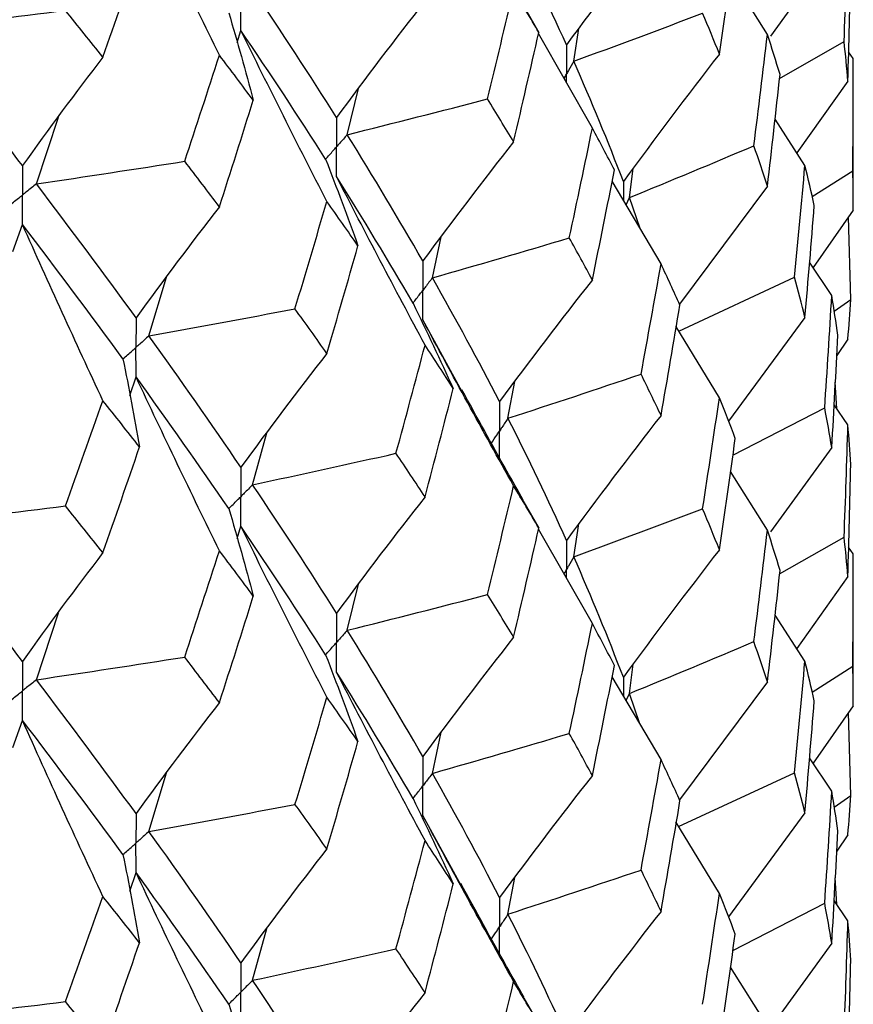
# Paper-space layout '_Isometric' of a CAD drawing. Header units: millimetres. Extents: x -25 to 231, y -14 to 362.
# Tile 46 of 58: x 15.56 to 19.75, y 22.08 to 27.03. Entities that reach past the tile are written whole.
import ezdxf

# ---------------------------------------------------------------- set-up
doc = ezdxf.new("R2010")
doc.units = ezdxf.units.MM

psp = doc.layouts.new('_Isometric')

# ---------------------------------------------------------------- linework, layer by layer
at = {"color": 7, "linetype": 'Continuous', "lineweight": 25}
for p, q in [((19.6418, 27.3739), (19.3342, 26.9494)), ((19.3184, 26.9568), (19.1329, 27.2511)), ((18.0955, 27.0966), (18.1691, 26.9674)), ((16.6527, 26.9166), (16.6711, 26.9779)), ((18.3447, 26.8228), (18.3705, 26.9875)), ((18.4382, 26.4868), (18.1678, 26.9618)), ((19.3796, 26.7362), (19.7038, 26.922)), ((19.75, 26.8369), (19.7266, 26.8704)), ((19.75, 26.0745), (19.75, 26.8369)), ((19.7229, 26.7227), (19.4662, 26.3622)), ((17.2061, 26.4537), (17.2624, 26.6852)), ((15.6439, 26.2065), (15.7545, 26.5422)), ((19.5068, 26.2995), (19.3564, 26.5314)), ((18.6249, 26.1375), (18.6437, 26.2843)), ((19.5436, 26.1427), (19.7475, 26.2726)), ((18.7834, 25.804), (18.5379, 26.2196)), ((19.3184, 26.1951), (18.8767, 25.6023)), ((18.6779, 25.9827), (18.6249, 26.1375)), ((19.75, 26.0745), (19.5482, 25.7857)), ((19.737, 25.6253), (19.7266, 26.041)), ((15.5249, 25.866), (15.5737, 26.0024)), ((17.6343, 25.7343), (17.6786, 25.9406)), ((19.6418, 25.6451), (19.53, 25.813)), ((16.2095, 25.4428), (16.2982, 25.7376)), ((18.8725, 25.4671), (19.4548, 25.7373)), ((19.6538, 25.5665), (19.737, 25.6253)), ((19.5068, 25.5358), (19.1229, 25.0141)), ((17.7844, 25.1617), (17.5859, 25.5228)), ((19.077, 25.1322), (18.8574, 25.4918)), ((19.7229, 25.4266), (19.6669, 25.3445)), ((16.1137, 25.1425), (16.1446, 25.2364)), ((18.0142, 25.029), (18.0484, 25.2131)), ((19.6669, 25.0772), (19.6596, 25.2107)), ((19.7229, 24.9951), (19.6534, 25.0968)), ((19.1447, 24.8436), (19.6062, 25.0819)), ((16.7308, 24.6946), (16.8016, 24.9549)), ((19.6418, 24.8827), (19.3343, 24.4589)), ((19.3184, 24.4664), (19.1329, 24.761)), ((18.0896, 24.6163), (18.1689, 24.4769)), ((18.3447, 24.3331), (18.3706, 24.4979)), ((16.6528, 24.4254), (16.6711, 24.4864)), ((18.4382, 23.9972), (18.1678, 24.4719)), ((19.3798, 24.2463), (19.7038, 24.4321)), ((19.75, 24.3473), (19.7266, 24.3808)), ((19.75, 23.5836), (19.75, 24.3473)), ((17.2061, 23.9635), (17.2624, 24.1944)), ((19.7229, 24.2332), (19.4656, 23.8717)), ((15.6439, 23.7151), (15.7546, 24.0516)), ((19.5068, 23.8083), (19.3564, 24.04)), ((18.6249, 23.646), (18.6437, 23.7929)), ((19.5434, 23.6527), (19.7475, 23.7826)), ((18.7834, 23.3136), (18.5379, 23.7295)), ((19.3184, 23.704), (18.8764, 23.1116)), ((18.6771, 23.4938), (18.6249, 23.646)), ((19.75, 23.5836), (19.5487, 23.2953)), ((19.737, 23.1339), (19.7266, 23.5501)), ((15.5251, 23.3749), (15.5737, 23.5109)), ((17.6343, 23.2446), (17.6786, 23.451)), ((19.6418, 23.1555), (19.53, 23.3233)), ((16.2095, 22.9525), (16.2981, 23.2466)), ((18.8718, 22.9768), (19.4548, 23.2474)), ((19.6541, 23.0752), (19.737, 23.1339)), ((17.7784, 22.6818), (17.5859, 23.0331)), ((19.5068, 23.0463), (19.1226, 22.524)), ((19.077, 22.6409), (18.8573, 23.0006)), ((19.7229, 22.9358), (19.6669, 22.8538)), ((16.1135, 22.6521), (16.1446, 22.7463)), ((18.0142, 22.5375), (18.0484, 22.7218)), ((19.6669, 22.5865), (19.6596, 22.7203)), ((19.1446, 22.3538), (19.6062, 22.5919)), ((19.7229, 22.5044), (19.6534, 22.6062)), ((16.7307, 22.2049), (16.8016, 22.4654)), ((19.6418, 22.3918), (19.3352, 21.9689)), ((19.3184, 21.9768), (19.1329, 22.2713)), ((18.094, 22.1173), (18.169, 21.9856))]:
    psp.add_line(p, q, dxfattribs=at)
at = {"color": 8, "linetype": 'Continuous', "lineweight": 25}
for p, q in [((18.5942, 26.2186), (18.5941, 26.1244)), ((18.608, 26.1009), (18.6249, 26.1375)), ((18.5942, 23.7271), (18.5941, 23.6343)), ((18.6084, 23.6101), (18.6249, 23.646))]:
    psp.add_line(p, q, dxfattribs=at)
at = {"color": 7, "linetype": 'Continuous', "lineweight": 25}
for points in [[(16.5637, 26.8531), (16.4212, 27.1436), (16.2815, 27.4346), (16.1446, 27.7261)], [(18.308, 26.905), (18.2165, 27.1083), (18.1186, 27.3132), (18.0142, 27.5193)], [(18.7834, 27.532), (18.6218, 27.3251), (18.4634, 27.1161), (18.308, 26.905)], [(19.7038, 26.922), (19.711, 27.1101), (19.7174, 27.2983), (19.7229, 27.4864)], [(19.077, 26.859), (19.1044, 27.0448), (19.1309, 27.2309), (19.1566, 27.4171)], [(15.9781, 26.8438), (16.0401, 27.0202), (16.1015, 27.1969), (16.1622, 27.374)], [(19.7229, 26.7227), (19.7285, 26.9109), (19.7331, 27.0991), (19.737, 27.2873)], [(17.152, 26.5402), (17.0176, 26.754), (16.8771, 26.9693), (16.7308, 27.1859)], [(17.9113, 26.6332), (17.9558, 26.8158), (17.9996, 26.9985), (18.0425, 27.1814)], [(18.1691, 26.9674), (18.1277, 27.0386), (18.0855, 27.1099), (18.0425, 27.1814)], [(17.5974, 27.1252), (17.446, 26.9326), (17.2975, 26.7376), (17.152, 26.5402)], [(15.0353, 26.987), (15.2873, 27.0161), (15.5388, 27.0465), (15.7898, 27.0781)], [(15.9781, 26.8438), (15.916, 26.9216), (15.8533, 26.9996), (15.7898, 27.0781)], [(16.6109, 27.066), (16.654, 26.9198), (16.6951, 26.7732), (16.7339, 26.6265)], [(18.3447, 26.8228), (18.5618, 26.9021), (18.7778, 26.9825), (18.9926, 27.0639)], [(19.077, 26.859), (19.0497, 26.9271), (19.0216, 26.9954), (18.9926, 27.0639)], [(15.5737, 26.2983), (15.3998, 26.525), (15.2203, 26.7545), (15.0353, 26.987)], [(17.104, 26.1181), (16.9569, 26.4041), (16.8126, 26.6907), (16.6711, 26.9779)], [(17.0973, 26.3304), (16.9612, 26.5448), (16.8191, 26.7607), (16.6711, 26.9779)], [(18.0425, 26.4179), (18.0855, 26.6008), (18.1277, 26.784), (18.1691, 26.9674)], [(19.2501, 26.3979), (19.2737, 26.5841), (19.2965, 26.7703), (19.3184, 26.9568)], [(19.3817, 26.7553), (19.3615, 26.8223), (19.3404, 26.8894), (19.3184, 26.9568)], [(19.7229, 26.7227), (19.7174, 26.7891), (19.711, 26.8555), (19.7038, 26.922)], [(15.9781, 26.8438), (15.8407, 26.6646), (15.7059, 26.4827), (15.5737, 26.2983)], [(16.3893, 26.3202), (16.4481, 26.4975), (16.5063, 26.6751), (16.5637, 26.8531)], [(16.7339, 26.6265), (16.6779, 26.7017), (16.6212, 26.7773), (16.5637, 26.8531)], [(18.5942, 26.2186), (18.5176, 26.4188), (18.4345, 26.6197), (18.3447, 26.8228)], [(19.077, 26.859), (18.913, 26.6475), (18.752, 26.4341), (18.5942, 26.2186)], [(19.7475, 26.2726), (19.7492, 26.4606), (19.75, 26.6487), (19.75, 26.8369)], [(19.3184, 26.1951), (19.3404, 26.3818), (19.3615, 26.5685), (19.3817, 26.7553)], [(16.5637, 26.0917), (16.6212, 26.2698), (16.6779, 26.4481), (16.7339, 26.6265)], [(17.2061, 26.4537), (17.4421, 26.5124), (17.6771, 26.5723), (17.9113, 26.6332)], [(18.0425, 26.4179), (17.9996, 26.4894), (17.9558, 26.5612), (17.9113, 26.6332)], [(18.3223, 25.935), (18.3618, 26.1187), (18.4004, 26.3026), (18.4382, 26.4868)], [(18.5493, 26.2763), (18.5131, 26.3463), (18.4761, 26.4164), (18.4382, 26.4868)], [(17.5859, 25.8191), (17.4655, 26.0288), (17.3389, 26.2404), (17.2061, 26.4537)], [(18.0425, 26.4179), (17.8873, 26.2205), (17.7351, 26.0209), (17.5859, 25.8191)], [(18.6249, 26.1375), (18.8346, 26.2233), (19.043, 26.3101), (19.2501, 26.3979)], [(19.3184, 26.1951), (19.2965, 26.2627), (19.2737, 26.3302), (19.2501, 26.3979)], [(15.6439, 26.2065), (15.8929, 26.2432), (16.1414, 26.2811), (16.3893, 26.3202)], [(16.5637, 26.0917), (16.5063, 26.1677), (16.4481, 26.2438), (16.3893, 26.3202)], [(17.0973, 26.3304), (17.1537, 26.1858), (17.208, 26.0408), (17.2602, 25.8955)], [(18.4382, 25.724), (18.476, 25.9078), (18.5131, 26.092), (18.5493, 26.2763)], [(19.4548, 25.7373), (19.473, 25.9247), (19.4903, 26.1121), (19.5068, 26.2995)], [(19.5539, 26.0986), (19.5391, 26.1655), (19.5234, 26.2325), (19.5068, 26.2995)], [(19.75, 26.0745), (19.75, 26.1404), (19.7492, 26.2065), (19.7475, 26.2726)], [(17.5974, 25.3966), (17.446, 25.6783), (17.2976, 25.9607), (17.152, 26.2438)], [(17.5368, 25.6078), (17.4148, 25.8179), (17.2864, 26.03), (17.152, 26.2438)], [(16.1446, 25.5328), (15.9833, 25.7555), (15.8163, 25.9802), (15.6439, 26.2065)], [(16.5637, 26.0917), (16.4212, 25.908), (16.2815, 25.7217), (16.1446, 25.5328)], [(16.9434, 25.5787), (16.9977, 25.7583), (17.0512, 25.9381), (17.104, 26.1181)], [(17.2602, 25.8955), (17.2089, 25.9695), (17.1568, 26.0437), (17.104, 26.1181)], [(19.5068, 25.5358), (19.5234, 25.7233), (19.5391, 25.9109), (19.5539, 26.0986)], [(15.9781, 25.1172), (15.8407, 25.4118), (15.7059, 25.7069), (15.5737, 26.0024)], [(16.079, 25.3267), (15.9161, 25.5501), (15.7476, 25.7754), (15.5737, 26.0024)], [(17.6343, 25.7343), (17.8646, 25.8), (18.094, 25.8669), (18.3223, 25.935)], [(18.4382, 25.724), (18.4004, 25.7941), (18.3618, 25.8644), (18.3223, 25.935)], [(17.104, 25.3545), (17.1568, 25.5346), (17.2089, 25.715), (17.2602, 25.8955)], [(18.6832, 25.2502), (18.7174, 25.4347), (18.7508, 25.6192), (18.7834, 25.804)], [(18.8787, 25.5977), (18.8478, 25.6663), (18.816, 25.735), (18.7834, 25.804)], [(17.9716, 25.1123), (17.8655, 25.3181), (17.7531, 25.5249), (17.6343, 25.7343)], [(19.5068, 25.5358), (19.4903, 25.6029), (19.473, 25.67), (19.4548, 25.7373)], [(18.4382, 25.724), (18.2796, 25.5223), (18.124, 25.3184), (17.9716, 25.1123)], [(19.6062, 25.0819), (19.6189, 25.2696), (19.6308, 25.4573), (19.6418, 25.6451)], [(19.6724, 25.4455), (19.663, 25.512), (19.6528, 25.5785), (19.6418, 25.6451)], [(16.2095, 25.4428), (16.4548, 25.4869), (16.6994, 25.5322), (16.9434, 25.5787)], [(17.104, 25.3545), (17.0512, 25.429), (16.9977, 25.5037), (16.9434, 25.5787)], [(17.5368, 25.6078), (17.6063, 25.465), (17.6737, 25.3219), (17.7389, 25.1785)], [(18.7834, 25.0424), (18.816, 25.2274), (18.8478, 25.4125), (18.8787, 25.5977)], [(19.7229, 25.4266), (19.7285, 25.4929), (19.7331, 25.5592), (19.737, 25.6253)], [(18.0425, 24.6899), (17.8873, 24.9668), (17.7351, 25.2444), (17.5859, 25.5228)], [(16.6711, 24.7826), (16.5232, 25.0005), (16.3692, 25.2206), (16.2095, 25.4428)], [(19.6418, 24.8827), (19.6528, 25.0701), (19.663, 25.2578), (19.6724, 25.4455)], [(17.4513, 24.8526), (17.5008, 25.0337), (17.5494, 25.215), (17.5974, 25.3966)], [(17.7389, 25.1785), (17.6925, 25.2509), (17.6453, 25.3236), (17.5974, 25.3966)], [(17.104, 25.3545), (16.9569, 25.1664), (16.8126, 24.9757), (16.6711, 24.7826)], [(16.079, 25.3267), (16.1089, 25.1794), (16.1367, 25.032), (16.1623, 24.8844)], [(16.5637, 24.363), (16.4213, 24.6537), (16.2815, 24.9448), (16.1446, 25.2364)], [(16.6109, 24.5747), (16.4613, 24.793), (16.3058, 25.0137), (16.1446, 25.2364)], [(18.0142, 25.029), (18.2383, 25.1017), (18.4613, 25.1754), (18.6832, 25.2502)], [(18.7834, 25.0424), (18.7508, 25.1116), (18.7174, 25.1808), (18.6832, 25.2502)], [(17.5974, 24.6338), (17.6453, 24.815), (17.6925, 24.9966), (17.7389, 25.1785)], [(18.9926, 24.5741), (19.0215, 24.76), (19.0497, 24.9461), (19.077, 25.1322)], [(19.1566, 24.9275), (19.1309, 24.9956), (19.1044, 25.0638), (19.077, 25.1322)], [(15.7898, 24.5884), (15.8532, 24.7644), (15.916, 24.9407), (15.9781, 25.1172)], [(16.1623, 24.8844), (16.1016, 24.9617), (16.0402, 25.0393), (15.9781, 25.1172)], [(18.7834, 25.0424), (18.6218, 24.8355), (18.4633, 24.6265), (18.308, 24.4154)], [(19.6418, 24.8827), (19.6308, 24.949), (19.6189, 25.0154), (19.6062, 25.0819)], [(18.308, 24.4154), (18.2165, 24.619), (18.1185, 24.8236), (18.0142, 25.029)], [(19.7038, 24.4321), (19.711, 24.6198), (19.7174, 24.8074), (19.7229, 24.9951)], [(19.737, 24.7971), (19.7331, 24.8631), (19.7285, 24.9291), (19.7229, 24.9951)], [(19.077, 24.3685), (19.1044, 24.5547), (19.1309, 24.741), (19.1566, 24.9275)], [(15.9781, 24.3536), (16.0402, 24.5302), (16.1016, 24.7072), (16.1623, 24.8844)], [(16.7308, 24.6946), (16.9717, 24.7461), (17.2119, 24.7988), (17.4513, 24.8526)], [(17.5974, 24.6338), (17.5495, 24.7064), (17.5008, 24.7794), (17.4513, 24.8526)], [(19.7229, 24.2332), (19.7285, 24.4212), (19.7331, 24.6091), (19.737, 24.7971)], [(17.152, 24.0497), (17.0177, 24.2627), (16.8772, 24.4772), (16.7308, 24.6946)], [(17.9115, 24.1431), (17.9559, 24.3251), (17.9996, 24.5073), (18.0425, 24.6899)], [(18.1689, 24.4769), (18.1276, 24.5477), (18.0854, 24.6186), (18.0425, 24.6899)], [(15.0353, 24.4975), (15.2873, 24.5266), (15.5388, 24.5569), (15.7898, 24.5884)], [(15.9781, 24.3536), (15.916, 24.4316), (15.8532, 24.5099), (15.7898, 24.5884)], [(17.5974, 24.6338), (17.446, 24.4414), (17.2975, 24.2468), (17.152, 24.0497)], [(16.6109, 24.5747), (16.6541, 24.4285), (16.6952, 24.2821), (16.7341, 24.1355)], [(18.3447, 24.3331), (18.5618, 24.4124), (18.7778, 24.4927), (18.9926, 24.5741)], [(19.077, 24.3685), (19.0497, 24.4369), (19.0215, 24.5054), (18.9926, 24.5741)], [(15.5737, 23.8071), (15.3998, 24.0347), (15.2202, 24.2649), (15.0353, 24.4975)], [(17.104, 23.6266), (16.9568, 23.9126), (16.8126, 24.1992), (16.6711, 24.4864)], [(17.0973, 23.8401), (16.9612, 24.0537), (16.8192, 24.2686), (16.6711, 24.4864)], [(18.0425, 23.9283), (18.0854, 24.111), (18.1276, 24.2939), (18.1689, 24.4769)], [(19.2501, 23.9064), (19.2737, 24.0929), (19.2965, 24.2796), (19.3184, 24.4664)], [(19.3818, 24.264), (19.3615, 24.3313), (19.3404, 24.3988), (19.3184, 24.4664)], [(19.7229, 24.2332), (19.7174, 24.2995), (19.711, 24.3658), (19.7038, 24.4321)], [(15.9781, 24.3536), (15.8407, 24.1741), (15.7059, 23.9919), (15.5737, 23.8071)], [(16.3891, 23.8288), (16.448, 24.0066), (16.5062, 24.1847), (16.5637, 24.363)], [(16.7341, 24.1355), (16.678, 24.2111), (16.6212, 24.2869), (16.5637, 24.363)], [(19.077, 24.3685), (18.913, 24.1567), (18.752, 23.9429), (18.5942, 23.7271)], [(19.7475, 23.7826), (19.7492, 23.9708), (19.75, 24.1591), (19.75, 24.3473)], [(18.5942, 23.7271), (18.5176, 23.9278), (18.4344, 24.1299), (18.3447, 24.3331)], [(19.3184, 23.704), (19.3404, 23.8904), (19.3615, 24.0771), (19.3818, 24.264)], [(17.2061, 23.9635), (17.4421, 24.0222), (17.6773, 24.0821), (17.9115, 24.1431)], [(18.0425, 23.9283), (17.9996, 23.9997), (17.9559, 24.0713), (17.9115, 24.1431)], [(16.5637, 23.6002), (16.6212, 23.7783), (16.678, 23.9567), (16.7341, 24.1355)], [(18.3223, 23.4451), (18.3617, 23.629), (18.4004, 23.813), (18.4382, 23.9972)], [(18.5494, 23.7867), (18.5131, 23.8567), (18.4761, 23.9269), (18.4382, 23.9972)], [(17.5859, 23.3295), (17.4655, 23.5394), (17.3388, 23.7509), (17.2061, 23.9635)], [(18.0425, 23.9283), (17.8873, 23.731), (17.7351, 23.5314), (17.5859, 23.3295)], [(18.6249, 23.646), (18.8346, 23.7317), (19.043, 23.8185), (19.2501, 23.9064)], [(19.3184, 23.704), (19.2965, 23.7713), (19.2737, 23.8387), (19.2501, 23.9064)], [(15.6439, 23.7151), (15.8928, 23.7518), (16.1413, 23.7897), (16.3891, 23.8288)], [(16.5637, 23.6002), (16.5063, 23.6761), (16.448, 23.7523), (16.3891, 23.8288)], [(17.0973, 23.8401), (17.1537, 23.6954), (17.2079, 23.5503), (17.26, 23.405)], [(19.4548, 23.2474), (19.473, 23.4343), (19.4903, 23.6212), (19.5068, 23.8083)], [(19.5539, 23.6084), (19.539, 23.675), (19.5234, 23.7415), (19.5068, 23.8083)], [(17.5974, 22.9069), (17.446, 23.1885), (17.2976, 23.4708), (17.152, 23.7537)], [(17.5368, 23.1182), (17.4147, 23.3286), (17.2864, 23.5406), (17.152, 23.7537)], [(18.4382, 23.2335), (18.4761, 23.4177), (18.5131, 23.6021), (18.5494, 23.7867)], [(19.75, 23.5836), (19.75, 23.6499), (19.7492, 23.7162), (19.7475, 23.7826)], [(16.1446, 23.0423), (15.9833, 23.2643), (15.8165, 23.4881), (15.6439, 23.7151)], [(16.5637, 23.6002), (16.4213, 23.4168), (16.2815, 23.2309), (16.1446, 23.0423)], [(16.9436, 23.0886), (16.9978, 23.2676), (17.0512, 23.4469), (17.104, 23.6266)], [(17.26, 23.405), (17.2088, 23.4786), (17.1568, 23.5524), (17.104, 23.6266)], [(19.5068, 23.0463), (19.5234, 23.2336), (19.539, 23.421), (19.5539, 23.6084)], [(15.9781, 22.6257), (15.8406, 22.9203), (15.7058, 23.2154), (15.5737, 23.5109)], [(16.0789, 22.8364), (15.9162, 23.059), (15.7478, 23.2833), (15.5737, 23.5109)], [(17.104, 22.8649), (17.1568, 23.0448), (17.2088, 23.2248), (17.26, 23.405)], [(17.6343, 23.2446), (17.8646, 23.3103), (18.094, 23.3772), (18.3223, 23.4451)], [(18.4382, 23.2335), (18.4004, 23.3039), (18.3617, 23.3744), (18.3223, 23.4451)], [(18.6831, 22.7587), (18.7173, 22.9435), (18.7507, 23.1285), (18.7834, 23.3136)], [(18.8788, 23.1064), (18.8478, 23.1753), (18.816, 23.2444), (18.7834, 23.3136)], [(17.9716, 22.6209), (17.8655, 22.827), (17.7531, 23.035), (17.6343, 23.2446)], [(18.4382, 23.2335), (18.2796, 23.0315), (18.1241, 22.8273), (17.9716, 22.6209)], [(19.5068, 23.0463), (19.4903, 23.1133), (19.473, 23.1803), (19.4548, 23.2474)], [(19.6062, 22.5919), (19.6189, 22.7798), (19.6308, 22.9677), (19.6418, 23.1555)], [(19.6724, 22.9558), (19.663, 23.0223), (19.6528, 23.0889), (19.6418, 23.1555)], [(17.5368, 23.1182), (17.6063, 22.9754), (17.6737, 22.8323), (17.739, 22.6888)], [(18.7834, 22.5513), (18.816, 22.736), (18.8478, 22.9211), (18.8788, 23.1064)], [(19.7229, 22.9358), (19.7285, 23.0019), (19.7331, 23.0678), (19.737, 23.1339)], [(16.2095, 22.9525), (16.4549, 22.9967), (16.6996, 23.042), (16.9436, 23.0886)], [(17.104, 22.8649), (17.0512, 22.9393), (16.9978, 23.0138), (16.9436, 23.0886)], [(18.0425, 22.1995), (17.8873, 22.4766), (17.7351, 22.7545), (17.5859, 23.0331)], [(19.6418, 22.3918), (19.6528, 22.5797), (19.663, 22.7677), (19.6724, 22.9558)], [(16.6711, 22.293), (16.5231, 22.5111), (16.3691, 22.7311), (16.2095, 22.9525)], [(17.4513, 22.3628), (17.5007, 22.544), (17.5494, 22.7254), (17.5974, 22.9069)], [(17.739, 22.6888), (17.6925, 22.7613), (17.6453, 22.834), (17.5974, 22.9069)], [(17.104, 22.8649), (16.9569, 22.6768), (16.8126, 22.4862), (16.6711, 22.293)], [(16.0789, 22.8364), (16.1088, 22.689), (16.1365, 22.5415), (16.162, 22.3938)], [(18.0142, 22.5375), (18.2382, 22.6101), (18.4612, 22.6839), (18.6831, 22.7587)], [(18.7834, 22.5513), (18.7508, 22.6202), (18.7173, 22.6893), (18.6831, 22.7587)], [(16.5637, 21.8734), (16.4213, 22.1639), (16.2816, 22.4549), (16.1446, 22.7463)], [(16.6109, 22.0851), (16.4613, 22.3037), (16.3057, 22.5242), (16.1446, 22.7463)], [(17.5974, 22.1433), (17.6453, 22.3249), (17.6925, 22.5067), (17.739, 22.6888)], [(15.79, 22.0982), (15.8534, 22.2737), (15.9161, 22.4495), (15.9781, 22.6257)], [(16.162, 22.3938), (16.1014, 22.4708), (16.0401, 22.548), (15.9781, 22.6257)], [(18.9927, 22.0842), (19.0216, 22.2697), (19.0497, 22.4552), (19.077, 22.6409)], [(19.1565, 22.4372), (19.1308, 22.5051), (19.1043, 22.5729), (19.077, 22.6409)], [(19.6418, 22.3918), (19.6308, 22.4585), (19.6189, 22.5252), (19.6062, 22.5919)], [(18.308, 21.9252), (18.2165, 22.1282), (18.1186, 22.3316), (18.0142, 22.5375)], [(18.7834, 22.5513), (18.6218, 22.3447), (18.4633, 22.1361), (18.308, 21.9252)], [(19.7038, 21.9406), (19.711, 22.1284), (19.7174, 22.3164), (19.7229, 22.5044)], [(19.737, 22.3056), (19.7331, 22.3718), (19.7285, 22.4381), (19.7229, 22.5044)], [(19.077, 21.879), (19.1044, 22.065), (19.1308, 22.2511), (19.1565, 22.4372)], [(15.9781, 21.864), (16.0401, 22.0404), (16.1014, 22.217), (16.162, 22.3938)], [(16.7307, 22.2049), (16.9717, 22.2564), (17.2119, 22.309), (17.4513, 22.3628)], [(17.5974, 22.1433), (17.5494, 22.2162), (17.5007, 22.2894), (17.4513, 22.3628)], [(19.7229, 21.7424), (19.7285, 21.9301), (19.7331, 22.1178), (19.737, 22.3056)], [(17.152, 21.5582), (17.0177, 21.7717), (16.8772, 21.9873), (16.7307, 22.2049)], [(17.9114, 21.6516), (17.9559, 21.834), (17.9996, 22.0166), (18.0425, 22.1995)], [(18.169, 21.9856), (18.1276, 22.0566), (18.0855, 22.128), (18.0425, 22.1995)], [(17.5974, 22.1433), (17.446, 21.9506), (17.2976, 21.7556), (17.152, 21.5582)], [(15.0354, 22.0072), (15.2874, 22.0363), (15.5389, 22.0667), (15.79, 22.0982)], [(15.9781, 21.864), (15.9161, 21.9419), (15.8534, 22.0199), (15.79, 22.0982)], [(16.6109, 22.0851), (16.6542, 21.9389), (16.6952, 21.7924), (16.7342, 21.6458)]]:
    psp.add_open_spline(points, degree=3, dxfattribs=at)
for points, knots in [([(16.6711, 26.9779), (16.6711, 27.0178), (16.671, 27.0577), (16.671, 27.0976), (16.671, 27.1071), (16.671, 27.1165), (16.671, 27.1259)], [0, 0, 0, 0, 0.0001465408, 0.0001465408, 0.0001465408, 0.0001812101, 0.0001812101, 0.0001812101, 0.0001812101]), ([(18.308, 26.905), (18.3079, 26.8651), (18.3079, 26.8252), (18.3078, 26.7852), (18.3078, 26.7758), (18.3078, 26.7664), (18.3078, 26.7569)], [0, 0, 0, 0, 0.0001467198, 0.0001467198, 0.0001467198, 0.0001813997, 0.0001813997, 0.0001813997, 0.0001813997]), ([(18.3447, 26.8228), (18.336, 26.8072), (18.3273, 26.7916), (18.3185, 26.776), (18.315, 26.7696), (18.3114, 26.7633), (18.3078, 26.7569)], [0, 0, 0, 0, 0.0000851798, 0.0000851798, 0.0000851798, 0.0001198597, 0.0001198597, 0.0001198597, 0.0001198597]), ([(17.152, 26.5402), (17.1519, 26.5002), (17.1519, 26.4603), (17.1519, 26.4204), (17.1519, 26.4109), (17.1519, 26.4015), (17.1519, 26.392)], [0, 0, 0, 0, 0.0001467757, 0.0001467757, 0.0001467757, 0.0001814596, 0.0001814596, 0.0001814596, 0.0001814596]), ([(17.2061, 26.4537), (17.1933, 26.4391), (17.1805, 26.4245), (17.1676, 26.4099), (17.1624, 26.4039), (17.1571, 26.398), (17.1519, 26.392)], [0, 0, 0, 0, 0.0000851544, 0.0000851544, 0.0000851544, 0.0001198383, 0.0001198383, 0.0001198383, 0.0001198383]), ([(17.0973, 26.3304), (17.1103, 26.345), (17.1232, 26.3596), (17.1361, 26.3742), (17.1414, 26.3801), (17.1466, 26.3861), (17.1519, 26.392)], [0, 0, 0, 0, 0.0000851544, 0.0000851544, 0.0000851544, 0.0001198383, 0.0001198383, 0.0001198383, 0.0001198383]), ([(17.152, 26.2438), (17.1519, 26.2838), (17.1519, 26.3238), (17.1519, 26.3637), (17.1519, 26.3732), (17.1519, 26.3826), (17.1519, 26.392)], [0, 0, 0, 0, 0.0001467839, 0.0001467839, 0.0001467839, 0.0001814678, 0.0001814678, 0.0001814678, 0.0001814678]), ([(15.5737, 26.2983), (15.5736, 26.2584), (15.5736, 26.2186), (15.5736, 26.1787), (15.5736, 26.1693), (15.5736, 26.1598), (15.5736, 26.1504)], [0, 0, 0, 0, 0.000146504, 0.000146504, 0.000146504, 0.0001811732, 0.0001811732, 0.0001811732, 0.0001811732]), ([(15.6439, 26.2065), (15.6273, 26.1932), (15.6106, 26.1799), (15.5939, 26.1666), (15.5872, 26.1612), (15.5804, 26.1558), (15.5736, 26.1504)], [0, 0, 0, 0, 0.0000852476, 0.0000852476, 0.0000852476, 0.0001199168, 0.0001199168, 0.0001199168, 0.0001199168]), ([(15.5029, 26.0945), (15.5197, 26.1077), (15.5365, 26.1209), (15.5532, 26.1342), (15.56, 26.1396), (15.5668, 26.145), (15.5736, 26.1504)], [0, 0, 0, 0, 0.0000852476, 0.0000852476, 0.0000852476, 0.0001199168, 0.0001199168, 0.0001199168, 0.0001199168]), ([(15.5737, 26.0024), (15.5736, 26.0423), (15.5736, 26.0822), (15.5736, 26.1221), (15.5736, 26.1315), (15.5736, 26.141), (15.5736, 26.1504)], [0, 0, 0, 0, 0.0001465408, 0.0001465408, 0.0001465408, 0.0001812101, 0.0001812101, 0.0001812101, 0.0001812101]), ([(17.5859, 25.8191), (17.5858, 25.7792), (17.5858, 25.7392), (17.5858, 25.6993), (17.5858, 25.6899), (17.5858, 25.6804), (17.5858, 25.671)], [0, 0, 0, 0, 0.0001467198, 0.0001467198, 0.0001467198, 0.0001813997, 0.0001813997, 0.0001813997, 0.0001813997]), ([(17.6343, 25.7343), (17.6229, 25.7193), (17.6114, 25.7043), (17.5998, 25.6893), (17.5951, 25.6832), (17.5905, 25.6771), (17.5858, 25.671)], [0, 0, 0, 0, 0.0000851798, 0.0000851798, 0.0000851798, 0.0001198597, 0.0001198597, 0.0001198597, 0.0001198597]), ([(17.5368, 25.6078), (17.5485, 25.6228), (17.5601, 25.6377), (17.5716, 25.6527), (17.5763, 25.6588), (17.581, 25.6649), (17.5858, 25.671)], [0, 0, 0, 0, 0.0000851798, 0.0000851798, 0.0000851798, 0.0001198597, 0.0001198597, 0.0001198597, 0.0001198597]), ([(17.5859, 25.5228), (17.5858, 25.5628), (17.5858, 25.6027), (17.5858, 25.6427), (17.5858, 25.6521), (17.5858, 25.6616), (17.5858, 25.671)], [0, 0, 0, 0, 0.0001466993, 0.0001466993, 0.0001466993, 0.0001813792, 0.0001813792, 0.0001813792, 0.0001813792]), ([(16.1446, 25.5328), (16.1445, 25.4929), (16.1444, 25.4529), (16.1444, 25.413), (16.1444, 25.4036), (16.1444, 25.3941), (16.1444, 25.3847)], [0, 0, 0, 0, 0.0001467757, 0.0001467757, 0.0001467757, 0.0001814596, 0.0001814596, 0.0001814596, 0.0001814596]), ([(16.2095, 25.4428), (16.1941, 25.429), (16.1787, 25.4152), (16.1633, 25.4015), (16.157, 25.3959), (16.1507, 25.3903), (16.1444, 25.3847)], [0, 0, 0, 0, 0.0000851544, 0.0000851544, 0.0000851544, 0.0001198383, 0.0001198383, 0.0001198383, 0.0001198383]), ([(16.079, 25.3267), (16.0945, 25.3404), (16.11, 25.3542), (16.1255, 25.3679), (16.1318, 25.3735), (16.1381, 25.3791), (16.1444, 25.3847)], [0, 0, 0, 0, 0.0000851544, 0.0000851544, 0.0000851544, 0.0001198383, 0.0001198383, 0.0001198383, 0.0001198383]), ([(16.1446, 25.2364), (16.1445, 25.2764), (16.1444, 25.3164), (16.1444, 25.3564), (16.1444, 25.3658), (16.1444, 25.3752), (16.1444, 25.3847)], [0, 0, 0, 0, 0.0001467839, 0.0001467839, 0.0001467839, 0.0001814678, 0.0001814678, 0.0001814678, 0.0001814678]), ([(18.0912, 24.6172), (18.0637, 24.6657), (17.9597, 24.8492), (17.8579, 25.0348), (17.783, 25.1714)], [0, 0, 0, 0, 0.264137, 1, 1, 1, 1]), ([(17.9716, 25.1123), (17.9715, 25.0725), (17.9714, 25.0326), (17.9714, 24.9927), (17.9714, 24.9833), (17.9714, 24.9738), (17.9714, 24.9644)], [0, 0, 0, 0, 0.0001465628, 0.0001465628, 0.0001465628, 0.0001812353, 0.0001812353, 0.0001812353, 0.0001812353]), ([(18.0142, 25.029), (18.0041, 25.0137), (17.994, 24.9984), (17.9838, 24.9831), (17.9797, 24.9768), (17.9756, 24.9706), (17.9714, 24.9644)], [0, 0, 0, 0, 0.000085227, 0.000085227, 0.000085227, 0.0001198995, 0.0001198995, 0.0001198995, 0.0001198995]), ([(16.6711, 24.7826), (16.6711, 24.7427), (16.671, 24.7028), (16.671, 24.6629), (16.671, 24.6535), (16.671, 24.644), (16.671, 24.6346)], [0, 0, 0, 0, 0.0001467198, 0.0001467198, 0.0001467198, 0.0001813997, 0.0001813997, 0.0001813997, 0.0001813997]), ([(16.7308, 24.6946), (16.7166, 24.6803), (16.7025, 24.6661), (16.6883, 24.6519), (16.6825, 24.6461), (16.6768, 24.6404), (16.671, 24.6346)], [0, 0, 0, 0, 0.0000851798, 0.0000851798, 0.0000851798, 0.0001198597, 0.0001198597, 0.0001198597, 0.0001198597]), ([(16.6109, 24.5747), (16.6252, 24.5889), (16.6394, 24.6031), (16.6536, 24.6172), (16.6594, 24.623), (16.6652, 24.6288), (16.671, 24.6346)], [0, 0, 0, 0, 0.0000851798, 0.0000851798, 0.0000851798, 0.0001198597, 0.0001198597, 0.0001198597, 0.0001198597]), ([(16.6711, 24.4864), (16.6711, 24.5264), (16.671, 24.5663), (16.671, 24.6063), (16.671, 24.6157), (16.671, 24.6251), (16.671, 24.6346)], [0, 0, 0, 0, 0.0001466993, 0.0001466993, 0.0001466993, 0.0001813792, 0.0001813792, 0.0001813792, 0.0001813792]), ([(18.308, 24.4154), (18.3079, 24.3755), (18.3079, 24.3355), (18.3078, 24.2956), (18.3078, 24.2862), (18.3078, 24.2767), (18.3078, 24.2673)], [0, 0, 0, 0, 0.0001467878, 0.0001467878, 0.0001467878, 0.0001814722, 0.0001814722, 0.0001814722, 0.0001814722]), ([(18.3447, 24.3331), (18.336, 24.3175), (18.3273, 24.3019), (18.3185, 24.2863), (18.315, 24.28), (18.3114, 24.2736), (18.3078, 24.2673)], [0, 0, 0, 0, 0.0000851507, 0.0000851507, 0.0000851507, 0.0001198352, 0.0001198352, 0.0001198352, 0.0001198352]), ([(17.152, 24.0497), (17.1519, 24.0098), (17.1519, 23.9699), (17.1519, 23.9301), (17.1519, 23.9206), (17.1519, 23.9112), (17.1519, 23.9017)], [0, 0, 0, 0, 0.0001465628, 0.0001465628, 0.0001465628, 0.0001812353, 0.0001812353, 0.0001812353, 0.0001812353]), ([(17.2061, 23.9635), (17.1933, 23.9488), (17.1805, 23.9342), (17.1676, 23.9196), (17.1624, 23.9136), (17.1571, 23.9077), (17.1519, 23.9017)], [0, 0, 0, 0, 0.000085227, 0.000085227, 0.000085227, 0.0001198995, 0.0001198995, 0.0001198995, 0.0001198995]), ([(17.0973, 23.8401), (17.1102, 23.8547), (17.1232, 23.8693), (17.1361, 23.8839), (17.1414, 23.8899), (17.1466, 23.8958), (17.1519, 23.9017)], [0, 0, 0, 0, 0.000085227, 0.000085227, 0.000085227, 0.0001198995, 0.0001198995, 0.0001198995, 0.0001198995]), ([(17.152, 23.7537), (17.1519, 23.7936), (17.1519, 23.8335), (17.1519, 23.8734), (17.1519, 23.8829), (17.1519, 23.8923), (17.1519, 23.9017)], [0, 0, 0, 0, 0.0001465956, 0.0001465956, 0.0001465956, 0.0001812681, 0.0001812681, 0.0001812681, 0.0001812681]), ([(15.5737, 23.8071), (15.5736, 23.7672), (15.5736, 23.7273), (15.5736, 23.6874), (15.5736, 23.6779), (15.5736, 23.6685), (15.5736, 23.659)], [0, 0, 0, 0, 0.0001467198, 0.0001467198, 0.0001467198, 0.0001813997, 0.0001813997, 0.0001813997, 0.0001813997]), ([(15.6439, 23.7151), (15.6273, 23.7018), (15.6106, 23.6885), (15.5939, 23.6752), (15.5872, 23.6698), (15.5804, 23.6644), (15.5736, 23.659)], [0, 0, 0, 0, 0.0000851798, 0.0000851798, 0.0000851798, 0.0001198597, 0.0001198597, 0.0001198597, 0.0001198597]), ([(15.503, 23.6031), (15.5197, 23.6164), (15.5365, 23.6296), (15.5532, 23.6428), (15.56, 23.6482), (15.5668, 23.6536), (15.5736, 23.659)], [0, 0, 0, 0, 0.0000851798, 0.0000851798, 0.0000851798, 0.0001198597, 0.0001198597, 0.0001198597, 0.0001198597]), ([(15.5737, 23.5109), (15.5736, 23.5508), (15.5736, 23.5908), (15.5736, 23.6307), (15.5736, 23.6402), (15.5736, 23.6496), (15.5736, 23.659)], [0, 0, 0, 0, 0.0001466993, 0.0001466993, 0.0001466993, 0.0001813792, 0.0001813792, 0.0001813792, 0.0001813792]), ([(17.5859, 23.3295), (17.5858, 23.2895), (17.5858, 23.2496), (17.5858, 23.2097), (17.5858, 23.2002), (17.5858, 23.1908), (17.5858, 23.1813)], [0, 0, 0, 0, 0.0001467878, 0.0001467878, 0.0001467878, 0.0001814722, 0.0001814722, 0.0001814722, 0.0001814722]), ([(17.6343, 23.2446), (17.6229, 23.2296), (17.6114, 23.2146), (17.5998, 23.1996), (17.5952, 23.1935), (17.5905, 23.1874), (17.5858, 23.1813)], [0, 0, 0, 0, 0.0000851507, 0.0000851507, 0.0000851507, 0.0001198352, 0.0001198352, 0.0001198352, 0.0001198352]), ([(17.5368, 23.1182), (17.5485, 23.1331), (17.5601, 23.1481), (17.5716, 23.163), (17.5763, 23.1691), (17.581, 23.1752), (17.5858, 23.1813)], [0, 0, 0, 0, 0.0000851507, 0.0000851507, 0.0000851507, 0.0001198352, 0.0001198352, 0.0001198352, 0.0001198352]), ([(17.5859, 23.0331), (17.5858, 23.0731), (17.5858, 23.1131), (17.5858, 23.153), (17.5858, 23.1625), (17.5858, 23.1719), (17.5858, 23.1813)], [0, 0, 0, 0, 0.0001467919, 0.0001467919, 0.0001467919, 0.0001814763, 0.0001814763, 0.0001814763, 0.0001814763]), ([(16.1446, 23.0423), (16.1445, 23.0025), (16.1444, 22.9626), (16.1444, 22.9227), (16.1444, 22.9133), (16.1444, 22.9038), (16.1444, 22.8944)], [0, 0, 0, 0, 0.0001465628, 0.0001465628, 0.0001465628, 0.0001812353, 0.0001812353, 0.0001812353, 0.0001812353]), ([(16.2095, 22.9525), (16.1942, 22.9387), (16.1787, 22.9249), (16.1633, 22.9112), (16.157, 22.9056), (16.1507, 22.9), (16.1444, 22.8944)], [0, 0, 0, 0, 0.000085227, 0.000085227, 0.000085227, 0.0001198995, 0.0001198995, 0.0001198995, 0.0001198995]), ([(16.0789, 22.8364), (16.0945, 22.8501), (16.11, 22.8639), (16.1255, 22.8776), (16.1318, 22.8832), (16.1381, 22.8888), (16.1444, 22.8944)], [0, 0, 0, 0, 0.000085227, 0.000085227, 0.000085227, 0.0001198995, 0.0001198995, 0.0001198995, 0.0001198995]), ([(16.1446, 22.7463), (16.1445, 22.7863), (16.1444, 22.8262), (16.1444, 22.8661), (16.1444, 22.8755), (16.1444, 22.885), (16.1444, 22.8944)], [0, 0, 0, 0, 0.0001465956, 0.0001465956, 0.0001465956, 0.0001812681, 0.0001812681, 0.0001812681, 0.0001812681]), ([(18.0956, 22.1182), (18.0661, 22.1702), (17.9584, 22.3602), (17.8532, 22.5524), (17.7769, 22.6919)], [0, 0, 0, 0, 0.274147, 1, 1, 1, 1]), ([(17.9716, 22.6209), (17.9715, 22.581), (17.9714, 22.5411), (17.9714, 22.5011), (17.9714, 22.4917), (17.9714, 22.4823), (17.9714, 22.4728)], [0, 0, 0, 0, 0.0001466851, 0.0001466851, 0.0001466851, 0.0001813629, 0.0001813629, 0.0001813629, 0.0001813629]), ([(18.0142, 22.5375), (18.0041, 22.5221), (17.994, 22.5068), (17.9838, 22.4915), (17.9797, 22.4853), (17.9756, 22.479), (17.9714, 22.4728)], [0, 0, 0, 0, 0.0000851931, 0.0000851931, 0.0000851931, 0.0001198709, 0.0001198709, 0.0001198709, 0.0001198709]), ([(16.6711, 22.293), (16.6711, 22.2531), (16.671, 22.2132), (16.671, 22.1732), (16.671, 22.1638), (16.671, 22.1544), (16.671, 22.1449)], [0, 0, 0, 0, 0.0001467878, 0.0001467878, 0.0001467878, 0.0001814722, 0.0001814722, 0.0001814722, 0.0001814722]), ([(16.7307, 22.2049), (16.7166, 22.1907), (16.7025, 22.1765), (16.6883, 22.1623), (16.6825, 22.1565), (16.6768, 22.1507), (16.671, 22.1449)], [0, 0, 0, 0, 0.0000851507, 0.0000851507, 0.0000851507, 0.0001198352, 0.0001198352, 0.0001198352, 0.0001198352]), ([(16.6109, 22.0851), (16.6252, 22.0992), (16.6394, 22.1134), (16.6536, 22.1276), (16.6594, 22.1334), (16.6652, 22.1391), (16.671, 22.1449)], [0, 0, 0, 0, 0.0000851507, 0.0000851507, 0.0000851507, 0.0001198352, 0.0001198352, 0.0001198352, 0.0001198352]), ([(16.6711, 21.9967), (16.6711, 22.0367), (16.671, 22.0766), (16.671, 22.1166), (16.671, 22.126), (16.671, 22.1355), (16.671, 22.1449)], [0, 0, 0, 0, 0.0001467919, 0.0001467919, 0.0001467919, 0.0001814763, 0.0001814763, 0.0001814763, 0.0001814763])]:
    psp.add_open_spline(points, degree=3, knots=knots, dxfattribs=at)
at = {"color": 8, "linetype": 'Continuous', "lineweight": 25}
for points, knots in [([(18.2962, 26.7363), (18.2965, 26.7368), (18.2968, 26.7374), (18.2971, 26.7379), (18.3007, 26.7442), (18.3043, 26.7506), (18.3078, 26.7569)], [0.00008222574, 0.00008222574, 0.00008222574, 0.00008222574, 0.00008517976, 0.00008517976, 0.00008517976, 0.00011985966, 0.00011985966, 0.00011985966, 0.00011985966]), ([(18.3079, 26.7158), (18.3079, 26.7201), (18.3078, 26.7338), (18.3078, 26.7475), (18.3078, 26.7569)], [0, 0, 0, 0, 0.312036, 1, 1, 1, 1]), ([(17.9309, 24.9038), (17.9403, 24.9177), (17.9497, 24.9317), (17.959, 24.9457), (17.9631, 24.9519), (17.9673, 24.9582), (17.9714, 24.9644)], [0.0000073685, 0.0000073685, 0.0000073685, 0.0000073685, 0.000085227, 0.000085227, 0.000085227, 0.0001198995, 0.0001198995, 0.0001198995, 0.0001198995]), ([(17.9716, 24.8303), (17.9715, 24.8655), (17.9714, 24.9103), (17.9714, 24.9549), (17.9714, 24.9644)], [0, 0, 0, 0, 0.788848, 1, 1, 1, 1]), ([(18.2962, 24.2466), (18.2965, 24.2471), (18.2968, 24.2477), (18.2971, 24.2482), (18.3007, 24.2546), (18.3043, 24.2609), (18.3078, 24.2673)], [0.00008209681, 0.00008209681, 0.00008209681, 0.00008209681, 0.00008515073, 0.00008515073, 0.00008515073, 0.0001198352, 0.0001198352, 0.0001198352, 0.0001198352]), ([(18.3079, 24.226), (18.3079, 24.2303), (18.3078, 24.2441), (18.3078, 24.2578), (18.3078, 24.2673)], [0, 0, 0, 0, 0.3136488, 1, 1, 1, 1]), ([(17.9311, 22.4125), (17.9404, 22.4264), (17.9497, 22.4402), (17.959, 22.4541), (17.9631, 22.4604), (17.9673, 22.4666), (17.9714, 22.4728)], [0.0000078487, 0.0000078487, 0.0000078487, 0.0000078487, 0.0000851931, 0.0000851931, 0.0000851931, 0.0001198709, 0.0001198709, 0.0001198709, 0.0001198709]), ([(17.9716, 22.3392), (17.9715, 22.3743), (17.9714, 22.4188), (17.9714, 22.4634), (17.9714, 22.4728)], [0, 0, 0, 0, 0.788048, 1, 1, 1, 1])]:
    psp.add_open_spline(points, degree=3, knots=knots, dxfattribs=at)

doc.saveas('drawing.dxf')
